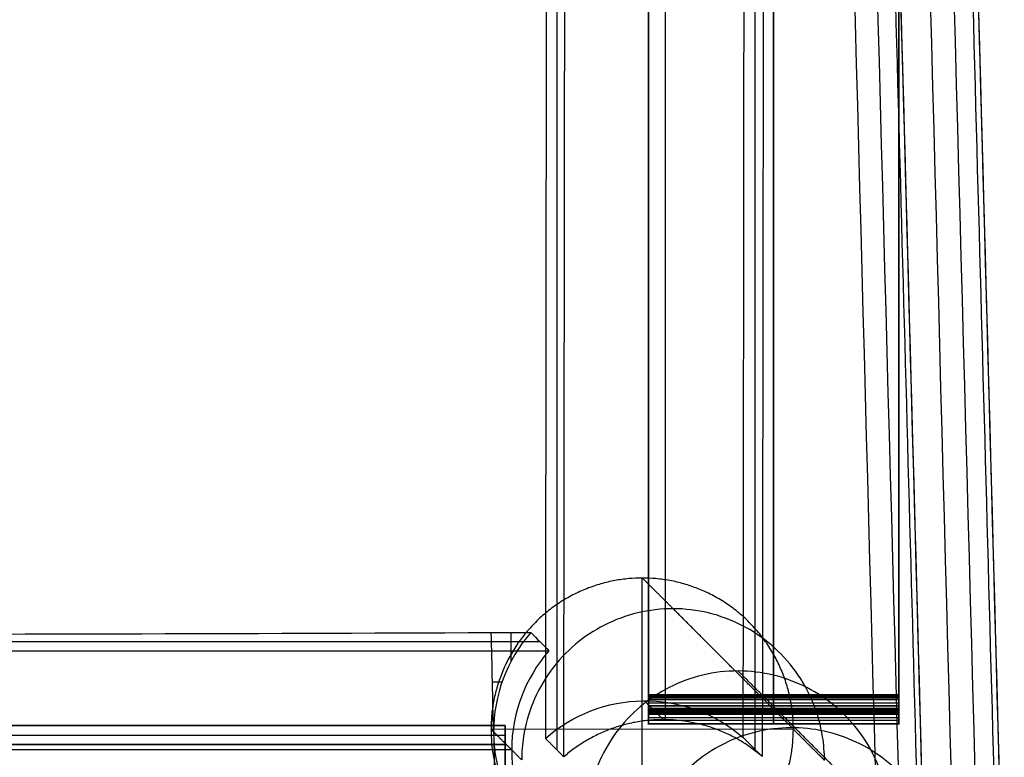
# Model space of a CAD drawing. Header units: millimetres. Extents: x -232 to 229, y -236 to 236.
# Tile 7 of 256: x 105 to 209, y -195 to -117. Entities that reach past the tile are written whole.
import ezdxf

# ---------------------------------------------------------------- set-up
doc = ezdxf.new("R2010")
doc.units = ezdxf.units.MM
doc.header["$MEASUREMENT"] = 0
for name, color, linetype, true_color in [('Footrest', 7, 'Continuous', 0xd78b38), ('Pause counter chair', 7, 'Continuous', 0x8b1c62), ('Seat pad', 6, 'Continuous', 0xff00ff)]:
    doc.layers.add(name, color=color, linetype=linetype, true_color=true_color)

msp = doc.modelspace()

# ---------------------------------------------------------------- linework, layer by layer
at = {"layer": 'Footrest'}
for p, q in [((-159.56, -191.99, 193.17), (156.3, -191.99, 193.17)), ((156.3, -191.99, 216.65), (-159.56, -191.99, 216.65)), ((-159.56, -191.99, 193.17), (156.3, -191.99, 193.17)), ((156.3, -191.99, 216.65), (-159.56, -191.99, 216.65)), ((-159.56, -191.99, 204.91), (156.3, -191.99, 204.91)), ((156.3, -193.99, 204.91), (156.3, -191.99, 204.91)), ((-159.56, -192.99, 193.17), (156.3, -192.99, 193.17)), ((156.3, -193.99, 193.17), (-159.56, -193.99, 193.17)), ((156.3, -193.99, 214.65), (-159.56, -193.99, 214.65)), ((156.3, -193.99, 193.17), (-159.56, -193.99, 193.17)), ((-159.56, -193.99, 203.91), (156.3, -193.99, 203.91)), ((156.3, -193.99, 214.65), (-159.56, -193.99, 214.65))]:
    msp.add_line(p, q, dxfattribs=at)
for points in [[(156.3, -191.99, 193.17), (156.3, -191.99, 204.91), (156.3, -191.99, 216.65)], [(156.3, -191.99, 216.65), (156.3, -206.8, 216.65), (156.3, -221.61, 216.65)], [(156.3, -193.99, 193.17), (156.3, -192.99, 193.17), (156.3, -191.99, 193.17)], [(156.3, -193.99, 193.17), (156.3, -192.99, 193.17), (156.3, -191.99, 193.17)], [(156.3, -191.99, 216.65), (156.3, -206.8, 216.65), (156.3, -221.61, 216.65)], [(156.3, -191.99, 193.17), (156.3, -191.99, 204.91), (156.3, -191.99, 216.65)], [(156.3, -219.61, 214.65), (156.3, -206.8, 214.65), (156.3, -193.99, 214.65)], [(156.3, -193.99, 214.65), (156.3, -193.99, 203.91), (156.3, -193.99, 193.17)], [(156.3, -193.99, 214.65), (156.3, -193.99, 203.91), (156.3, -193.99, 193.17)], [(156.3, -219.61, 214.65), (156.3, -206.8, 214.65), (156.3, -193.99, 214.65)]]:
    msp.add_open_spline(points, degree=2, dxfattribs=at)
at = {"layer": 'Pause counter chair'}
for p, q in [((171.44, -191.41, 263.83), (171.44, 183.03, 263.83)), ((197.93, -191.41, 263.83), (197.93, 183.03, 263.83)), ((161.74, 169.31, 595.89), (161.74, -194.54, 595.89)), ((173.21, 167.51, 562.02), (173.21, -191.36, 574.55)), ((182.7, 167.58, 597.53), (182.7, -194.48, 597.53)), ((170.78, -208.37, 638.86), (170.78, -176.39, 637.74)), ((156.91, -185.19, 629.81), (156.91, -182.15, 629.7)), ((-166.55, -183.11, 602.22), (159.96, -183.11, 602.22)), ((155.95, -187.4, 629.89), (154.94, -187.4, 629.89)), ((171.44, -188.7, 288.63), (197.93, -188.7, 288.63)), ((171.44, -188.7, 288.63), (197.93, -188.7, 288.63)), ((197.93, -188.73, 288.63), (171.44, -188.73, 288.63)), ((197.93, -188.75, 288.63), (171.44, -188.75, 288.63)), ((197.93, -188.75, 288.63), (171.44, -188.75, 288.63)), ((197.93, -188.78, 288.62), (171.44, -188.78, 288.62)), ((171.44, -188.81, 288.6), (197.93, -188.81, 288.6)), ((171.44, -188.81, 288.6), (197.93, -188.81, 288.6)), ((197.93, -188.94, 288.5), (171.44, -188.94, 288.5)), ((197.93, -189.1, 288.34), (171.44, -189.1, 288.34)), ((197.93, -189.26, 288.12), (171.44, -189.26, 288.12)), ((197.93, -189.6, 287.52), (171.44, -189.6, 287.52)), ((171.44, -189.89, 248.26), (197.93, -189.89, 248.26)), ((171.44, -189.89, 248.26), (197.93, -189.89, 248.26)), ((197.93, -189.9, 286.84), (171.44, -189.9, 286.84)), ((197.93, -190.18, 248.52), (171.44, -190.18, 248.52)), ((197.93, -190.24, 248.55), (171.44, -190.24, 248.55)), ((171.44, -190.31, 248.59), (197.93, -190.31, 248.59)), ((171.44, -190.31, 248.59), (197.93, -190.31, 248.59)), ((197.93, -190.33, 285.41), (171.44, -190.33, 285.41)), ((197.93, -190.39, 248.66), (171.44, -190.39, 248.66)), ((171.44, -190.47, 248.75), (197.93, -190.47, 248.75)), ((171.44, -190.47, 248.75), (197.93, -190.47, 248.75)), ((197.93, -190.51, 283.93), (171.44, -190.51, 283.93)), ((197.93, -190.56, 248.86), (171.44, -190.56, 248.86)), ((171.44, -190.64, 248.97), (197.93, -190.64, 248.97)), ((171.44, -190.64, 248.97), (197.93, -190.64, 248.97)), ((197.93, -190.82, 249.27), (171.44, -190.82, 249.27)), ((197.93, -191.15, 249.96), (171.44, -191.15, 249.96)), ((197.93, -191.44, 250.76), (171.44, -191.44, 250.76)), ((186.77, -192.36, 638.86), (154.79, -192.4, 637.74)), ((197.93, -191.79, 252.3), (171.44, -191.79, 252.3)), ((197.93, -191.85, 253.07), (171.44, -191.85, 253.07)), ((197.93, -191.85, 253.86), (171.44, -191.85, 253.86)), ((156.98, -194.56, 575.1), (-163.56, -194.56, 575.1))]:
    msp.add_line(p, q, dxfattribs=at)
for points, degree in [([(171.44, -189.89, 248.26), (171.44, -65.58, 243.85), (171.44, 58.72, 239.44), (171.44, 183.28, 235.19)], 3), ([(171.44, -189.89, 248.26), (171.44, -65.58, 243.85), (171.44, 58.72, 239.44), (171.44, 183.28, 235.19)], 3), ([(184.68, 183.28, 235.19), (184.68, 58.72, 239.44), (184.68, -65.58, 243.85), (184.68, -189.89, 248.26)], 3), ([(197.93, 183.28, 235.19), (197.93, 58.72, 239.44), (197.93, -65.58, 243.85), (197.93, -189.89, 248.26)], 3), ([(197.93, 183.28, 235.19), (197.93, 58.72, 239.44), (197.93, -65.58, 243.85), (197.93, -189.89, 248.26)], 3), ([(171.44, 179.9, 275.63), (171.44, -4.4, 282.13), (171.44, -188.7, 288.63)], 2), ([(171.44, 179.9, 275.63), (171.44, -4.4, 282.13), (171.44, -188.7, 288.63)], 2), ([(184.68, -188.7, 288.63), (184.68, -4.4, 282.13), (184.68, 179.9, 275.63)], 2), ([(197.93, -188.7, 288.63), (197.93, -4.4, 282.13), (197.93, 179.9, 275.63)], 2), ([(197.93, -188.7, 288.63), (197.93, -4.4, 282.13), (197.93, 179.9, 275.63)], 2), ([(162.49, -195.29, 574.32), (162.72, -11.49, 567.9), (162.94, 172.32, 561.49)], 2), ([(162.49, -195.29, 574.32), (162.72, -11.49, 567.9), (162.94, 172.32, 561.49)], 2), ([(183.93, 170.66, 562.28), (183.71, -12.3, 568.66), (183.48, -195.27, 575.05)], 2), ([(183.93, 170.66, 562.28), (183.71, -12.3, 568.66), (183.48, -195.27, 575.05)], 2), ([(209.05, -214.95, 648.7), (206.42, -117.93, 645.31), (203.79, -20.92, 641.92), (201.16, 76.09, 638.53)], 3), ([(209.08, -216.08, 648.73), (206.44, -118.69, 645.33), (203.8, -21.3, 641.94), (201.16, 76.09, 638.53)], 3), ([(174.05, -179.63, 544.75), (172.42, -178.01, 591.25), (170.8, -176.39, 637.74)], 2), ([(186.62, -192.21, 184.79), (180.33, -185.92, 364.77), (174.05, -179.63, 544.75)], 2), ([(155.06, -192.64, 630.07), (154.98, -189.15, 629.95), (154.9, -185.65, 629.83), (154.82, -182.15, 629.7)], 3), ([(154.82, -182.15, 629.7), (156.91, -182.15, 629.7), (159, -182.15, 629.7)], 2), ([(155.06, -192.64, 630.07), (154.98, -189.15, 629.95), (154.9, -185.65, 629.83), (154.82, -182.15, 629.7)], 3), ([(154.82, -182.15, 629.7), (156.91, -182.15, 629.7), (159, -182.15, 629.7)], 2), ([(159, -182.15, 629.7), (156.46, -185.06, 629.81), (155.06, -188.78, 629.94), (155.06, -192.64, 630.07)], 3), ([(159, -182.15, 629.7), (156.46, -185.06, 629.81), (155.06, -188.78, 629.94), (155.06, -192.64, 630.07)], 3), ([(159, -182.15, 629.7), (159.64, -182.79, 611.38), (160.28, -183.43, 593.06), (160.92, -184.07, 574.74)], 3), ([(159, -182.15, 629.7), (159.64, -182.79, 611.38), (160.28, -183.43, 593.06), (160.92, -184.07, 574.74)], 3), ([(-167.51, -184.07, 574.74), (-3.29, -184.07, 574.74), (160.92, -184.07, 574.74)], 2), ([(-167.51, -184.07, 574.74), (-3.29, -184.07, 574.74), (160.92, -184.07, 574.74)], 2), ([(193.49, -198.79, -3.7), (187.21, -192.5, 176.28), (180.92, -186.21, 356.27)], 2), ([(173.01, -191.36, 574.55), (172.01, -190.36, 602.96), (171.02, -189.37, 631.37)], 2), ([(171.44, -188.7, 288.63), (171.44, -188.72, 288.63), (171.44, -188.74, 288.63), (171.44, -188.75, 288.63)], 3), ([(171.44, -188.7, 288.63), (171.44, -188.72, 288.63), (171.44, -188.74, 288.63), (171.44, -188.75, 288.63)], 3), ([(171.44, -188.75, 288.63), (171.44, -188.77, 288.62), (171.44, -188.79, 288.61), (171.44, -188.81, 288.6)], 3), ([(171.44, -188.75, 288.63), (171.44, -188.77, 288.62), (171.44, -188.79, 288.61), (171.44, -188.81, 288.6)], 3), ([(184.68, -188.75, 288.63), (184.68, -188.74, 288.63), (184.68, -188.72, 288.63), (184.68, -188.7, 288.63)], 3), ([(184.68, -188.81, 288.6), (184.68, -188.79, 288.61), (184.68, -188.77, 288.62), (184.68, -188.75, 288.63)], 3), ([(197.93, -188.75, 288.63), (197.93, -188.74, 288.63), (197.93, -188.72, 288.63), (197.93, -188.7, 288.63)], 3), ([(197.93, -188.75, 288.63), (197.93, -188.74, 288.63), (197.93, -188.72, 288.63), (197.93, -188.7, 288.63)], 3), ([(197.93, -188.81, 288.6), (197.93, -188.79, 288.61), (197.93, -188.77, 288.62), (197.93, -188.75, 288.63)], 3), ([(197.93, -188.81, 288.6), (197.93, -188.79, 288.61), (197.93, -188.77, 288.62), (197.93, -188.75, 288.63)], 3), ([(171.44, -190.47, 248.75), (171.44, -190.42, 248.69), (171.44, -190.37, 248.64), (171.44, -190.31, 248.59)], 3), ([(171.44, -190.47, 248.75), (171.44, -190.42, 248.69), (171.44, -190.37, 248.64), (171.44, -190.31, 248.59)], 3), ([(171.44, -190.64, 248.97), (171.44, -190.58, 248.9), (171.44, -190.53, 248.82), (171.44, -190.47, 248.75)], 3), ([(171.44, -190.64, 248.97), (171.44, -190.58, 248.9), (171.44, -190.53, 248.82), (171.44, -190.47, 248.75)], 3), ([(184.68, -190.31, 248.59), (184.68, -190.37, 248.64), (184.68, -190.42, 248.69), (184.68, -190.47, 248.75)], 3), ([(184.68, -190.47, 248.75), (184.68, -190.53, 248.82), (184.68, -190.58, 248.9), (184.68, -190.64, 248.97)], 3), ([(197.93, -190.31, 248.59), (197.93, -190.37, 248.64), (197.93, -190.42, 248.69), (197.93, -190.47, 248.75)], 3), ([(197.93, -190.31, 248.59), (197.93, -190.37, 248.64), (197.93, -190.42, 248.69), (197.93, -190.47, 248.75)], 3), ([(197.93, -190.47, 248.75), (197.93, -190.53, 248.82), (197.93, -190.58, 248.9), (197.93, -190.64, 248.97)], 3), ([(197.93, -190.47, 248.75), (197.93, -190.53, 248.82), (197.93, -190.58, 248.9), (197.93, -190.64, 248.97)], 3), ([(158.04, -195.62, 544.75), (156.41, -194, 591.25), (154.79, -192.38, 637.74)], 2), ([(158.04, -195.62, 544.75), (156.41, -194, 591.25), (154.79, -192.38, 637.74)], 2), ([(155.06, -192.64, 630.07), (155.06, -192.9, 630.08), (155.07, -193.16, 630.09), (155.08, -193.41, 630.1)], 3), ([(155.06, -192.64, 630.07), (155.06, -192.9, 630.08), (155.07, -193.16, 630.09), (155.08, -193.41, 630.1)], 3), ([(156.98, -194.56, 575.11), (156.02, -193.6, 602.59), (155.06, -192.64, 630.07)], 2), ([(186.77, -192.38, 638.86), (188.41, -194.02, 591.81), (190.06, -195.66, 544.75)], 2), ([(186.77, -192.38, 638.86), (188.41, -194.02, 591.81), (190.06, -195.66, 544.75)], 2), ([(155.08, -193.41, 630.1), (155.15, -196.65, 630.21), (155.23, -199.9, 630.32), (155.3, -203.14, 630.44)], 3), ([(155.08, -193.41, 630.1), (155.15, -196.65, 630.21), (155.23, -199.9, 630.32), (155.3, -203.14, 630.44)], 3), ([(155.08, -193.41, 630.1), (155.24, -196.99, 630.22), (156.61, -200.42, 630.34), (158.97, -203.14, 630.44)], 3), ([(155.08, -193.41, 630.1), (155.24, -196.99, 630.22), (156.61, -200.42, 630.34), (158.97, -203.14, 630.44)], 3), ([(160.54, -193.34, 630.28), (161.52, -194.31, 602.3), (162.49, -195.29, 574.32)], 2), ([(160.54, -193.34, 630.28), (161.52, -194.31, 602.3), (162.49, -195.29, 574.32)], 2), ([(181.47, -193.25, 632.78), (182.47, -194.26, 603.91), (183.48, -195.27, 575.05)], 2), ([(181.47, -193.25, 632.78), (182.47, -194.26, 603.91), (183.48, -195.27, 575.05)], 2)]:
    msp.add_open_spline(points, degree=degree, dxfattribs=at)
for points, knots in [([(160.95, 167.32, 618.62), (160.94, 158.79, 618.88), (160.93, 150.26, 619.15), (160.92, 141.73, 619.42), (160.85, 77.62, 621.43), (160.78, 13.5, 623.52), (160.7, -50.61, 625.62), (160.65, -98.18, 627.18), (160.59, -145.76, 628.75), (160.54, -193.34, 630.28)], [-400.532362, -400.532362, -400.532362, -400.532362, -374.937057, -374.937057, -374.937057, -182.494742, -182.494742, -182.494742, -39.692393, -39.692393, -39.692393, -39.692393]), ([(160.95, 167.32, 618.62), (160.94, 158.79, 618.88), (160.93, 150.26, 619.15), (160.92, 141.73, 619.42), (160.85, 77.62, 621.43), (160.78, 13.5, 623.52), (160.7, -50.61, 625.62), (160.65, -98.18, 627.18), (160.59, -145.76, 628.75), (160.54, -193.34, 630.28)], [-400.532362, -400.532362, -400.532362, -400.532362, -374.937057, -374.937057, -374.937057, -182.494742, -182.494742, -182.494742, -39.692393, -39.692393, -39.692393, -39.692393]), ([(181.47, -193.25, 632.78), (181.52, -147.12, 631.31), (181.57, -100.98, 629.84), (181.62, -54.84, 628.37), (181.69, 7.76, 626.37), (181.76, 70.36, 624.39), (181.83, 132.97, 622.45), (181.84, 143.81, 622.12), (181.85, 154.64, 621.78), (181.86, 165.48, 621.45)], [-441.271475, -441.271475, -441.271475, -441.271475, -302.791873, -302.791873, -302.791873, -114.887914, -114.887914, -114.887914, -82.358902, -82.358902, -82.358902, -82.358902]), ([(181.47, -193.25, 632.78), (181.52, -147.12, 631.31), (181.57, -100.98, 629.84), (181.62, -54.84, 628.37), (181.69, 7.76, 626.37), (181.76, 70.36, 624.39), (181.83, 132.97, 622.45), (181.84, 143.81, 622.12), (181.85, 154.64, 621.78), (181.86, 165.48, 621.45)], [-441.271475, -441.271475, -441.271475, -441.271475, -302.791873, -302.791873, -302.791873, -114.887914, -114.887914, -114.887914, -82.358902, -82.358902, -82.358902, -82.358902]), ([(208.65, -221.07, 652.86), (207.38, -174.17, 651.22), (204.68, -75.1, 647.76), (201.97, 23.98, 644.3), (200.56, 76.21, 642.47)], [-325.573263, -325.573263, -325.573263, -325.573263, -184.697214, -27.815421, -27.815421, -27.815421, -27.815421]), ([(208.65, -221.07, 652.86), (207.38, -174.17, 651.22), (204.68, -75.1, 647.76), (201.97, 23.98, 644.3), (200.56, 76.21, 642.47)], [-325.573263, -325.573263, -325.573263, -325.573263, -184.697214, -27.815421, -27.815421, -27.815421, -27.815421]), ([(196.1, 75.72, 631.7), (196.1, 75.72, 631.7), (196.1, 75.71, 631.7), (196.1, 75.71, 631.7), (198.73, -21.35, 635.1), (201.32, -118.41, 638.52), (203.94, -215.46, 641.91)], [-321.587073, -321.587073, -321.587073, -321.587073, -321.585142, -321.585142, -321.585142, -30.124053, -30.124053, -30.124053, -30.124053]), ([(206.5, -215.2, 645.3), (203.87, -118.17, 641.91), (201.26, -21.13, 638.51), (198.63, 75.9, 635.12), (198.63, 75.9, 635.12), (198.63, 75.9, 635.12), (198.63, 75.9, 635.12)], [30.194616, 30.194616, 30.194616, 30.194616, 321.585152, 321.585152, 321.585152, 321.586118, 321.586118, 321.586118, 321.586118]), ([(190.06, -195.66, 544.75), (190.06, -194.83, 544.75), (189.99, -193.99, 544.75), (189.67, -191.95, 544.75), (189.34, -190.77, 544.75), (188.39, -188.43, 544.75), (187.76, -187.3, 544.75), (185.51, -184.2, 544.75), (183.57, -182.54, 544.75), (179.07, -180.24, 544.75), (176.58, -179.64, 544.75), (174.05, -179.63, 544.75), (171.52, -179.63, 544.75), (169.03, -180.23, 544.75), (165.69, -181.93, 544.75), (164.66, -182.6, 544.75), (162.74, -184.22, 544.75), (161.85, -185.18, 544.75), (160.33, -187.27, 544.75), (159.7, -188.4, 544.75), (158.75, -190.74, 544.75), (158.42, -191.92, 544.75), (158.1, -193.95, 544.75), (158.04, -194.79, 544.75), (158.04, -195.62, 544.75)], [5.053449, 5.053449, 5.053449, 5.053449, 7.577515, 7.577515, 11.259415, 11.259415, 15.154777, 15.154777, 22.760709, 22.760709, 30.36684, 30.36684, 30.36684, 37.958958, 37.958958, 41.63628, 41.63628, 45.527665, 45.527665, 49.418647, 49.418647, 53.095891, 53.095891, 55.611467, 55.611467, 55.611467, 55.611467]), ([(190.06, -195.66, 544.75), (190.06, -194.83, 544.75), (189.99, -193.99, 544.75), (189.67, -191.95, 544.75), (189.34, -190.77, 544.75), (188.39, -188.43, 544.75), (187.76, -187.3, 544.75), (185.51, -184.2, 544.75), (183.57, -182.54, 544.75), (179.07, -180.24, 544.75), (176.58, -179.64, 544.75), (174.05, -179.63, 544.75), (171.52, -179.63, 544.75), (169.03, -180.23, 544.75), (165.69, -181.93, 544.75), (164.66, -182.6, 544.75), (162.74, -184.22, 544.75), (161.85, -185.18, 544.75), (160.33, -187.27, 544.75), (159.7, -188.4, 544.75), (158.75, -190.74, 544.75), (158.42, -191.92, 544.75), (158.1, -193.95, 544.75), (158.04, -194.79, 544.75), (158.04, -195.62, 544.75)], [5.053449, 5.053449, 5.053449, 5.053449, 7.577515, 7.577515, 11.259415, 11.259415, 15.154777, 15.154777, 22.760709, 22.760709, 30.36684, 30.36684, 30.36684, 37.958958, 37.958958, 41.63628, 41.63628, 45.527665, 45.527665, 49.418647, 49.418647, 53.095891, 53.095891, 55.611467, 55.611467, 55.611467, 55.611467]), ([(-161.41, -182.15, 629.7), (-135.15, -182.25, 626.87), (-108.84, -182.32, 624.73), (-56.09, -182.42, 621.88), (-29.7, -182.45, 621.17), (-3.29, -182.45, 621.17), (23.12, -182.45, 621.17), (49.51, -182.42, 621.88), (102.25, -182.32, 624.73), (128.57, -182.25, 626.87), (154.82, -182.15, 629.7)], [0, 0, 0, 0, 79.220874, 79.220874, 158.442991, 158.442991, 158.442991, 237.665109, 237.665109, 316.885964, 316.885964, 316.885964, 316.885964]), ([(-161.41, -182.15, 629.7), (-135.15, -182.25, 626.87), (-108.84, -182.32, 624.73), (-56.09, -182.42, 621.88), (-29.7, -182.45, 621.17), (-3.29, -182.45, 621.17), (23.12, -182.45, 621.17), (49.51, -182.42, 621.88), (102.25, -182.32, 624.73), (128.57, -182.25, 626.87), (154.82, -182.15, 629.7)], [0, 0, 0, 0, 79.220874, 79.220874, 158.442991, 158.442991, 158.442991, 237.665109, 237.665109, 316.885964, 316.885964, 316.885964, 316.885964]), ([(160.92, -184.07, 574.74), (158.38, -186.98, 574.84), (156.98, -190.7, 574.97), (156.98, -194.56, 575.1), (156.97, -198.42, 575.24), (158.36, -202.14, 575.37), (160.89, -205.06, 575.47)], [0, 0, 0, 0, 11.709324, 11.709324, 11.709324, 23.401756, 23.401756, 23.401756, 23.401756]), ([(160.92, -184.07, 574.74), (158.38, -186.98, 574.84), (156.98, -190.7, 574.97), (156.98, -194.56, 575.1), (156.97, -198.42, 575.24), (158.36, -202.14, 575.37), (160.89, -205.06, 575.47)], [0, 0, 0, 0, 11.709324, 11.709324, 11.709324, 23.401756, 23.401756, 23.401756, 23.401756]), ([(196.93, -202.24, 356.27), (196.93, -201.4, 356.27), (196.87, -200.57, 356.27), (196.54, -198.53, 356.27), (196.21, -197.34, 356.27), (195.27, -195.01, 356.27), (194.63, -193.87, 356.27), (192.39, -190.78, 356.27), (190.44, -189.12, 356.27), (185.94, -186.82, 356.27), (183.45, -186.21, 356.27), (180.92, -186.21, 356.27), (178.39, -186.21, 356.27), (175.9, -186.8, 356.27), (172.56, -188.5, 356.27), (171.54, -189.18, 356.27), (169.61, -190.8, 356.27), (168.73, -191.75, 356.27), (167.21, -193.85, 356.27), (166.57, -194.98, 356.27), (165.63, -197.31, 356.27), (165.3, -198.5, 356.27), (164.98, -200.53, 356.27), (164.91, -201.37, 356.27), (164.91, -202.2, 356.27)], [5.053449, 5.053449, 5.053449, 5.053449, 7.577515, 7.577515, 11.259415, 11.259415, 15.154777, 15.154777, 22.760709, 22.760709, 30.36684, 30.36684, 30.36684, 37.958958, 37.958958, 41.63628, 41.63628, 45.527665, 45.527665, 49.418647, 49.418647, 53.095891, 53.095891, 55.611467, 55.611467, 55.611467, 55.611467]), ([(160.54, -193.34, 630.28), (163.41, -190.83, 630.52), (167.07, -189.42, 630.9), (174.67, -189.32, 631.8), (178.46, -190.64, 632.31), (181.47, -193.25, 632.78)], [-37.423603, -37.423603, -37.423603, -37.423603, -25.654239, -25.654239, -13.861882, -13.861882, -13.861882, -13.861882]), ([(160.54, -193.34, 630.28), (163.41, -190.83, 630.52), (167.07, -189.42, 630.9), (174.67, -189.32, 631.8), (178.46, -190.64, 632.31), (181.47, -193.25, 632.78)], [-37.423603, -37.423603, -37.423603, -37.423603, -25.654239, -25.654239, -13.861882, -13.861882, -13.861882, -13.861882]), ([(171.44, -188.81, 288.6), (171.44, -188.86, 288.58), (171.44, -188.9, 288.54), (171.44, -188.94, 288.5), (171.44, -189, 288.45), (171.44, -189.05, 288.4), (171.44, -189.1, 288.34), (171.44, -189.16, 288.27), (171.44, -189.21, 288.19), (171.44, -189.26, 288.12), (171.44, -189.39, 287.93), (171.44, -189.5, 287.73), (171.44, -189.6, 287.52), (171.44, -189.72, 287.3), (171.44, -189.81, 287.07), (171.44, -189.9, 286.84), (171.44, -190.08, 286.38), (171.44, -190.22, 285.89), (171.44, -190.33, 285.41), (171.44, -190.43, 284.92), (171.44, -190.49, 284.43), (171.44, -190.51, 283.93), (171.44, -190.95, 273.91), (171.44, -191.4, 263.89), (171.44, -191.85, 253.86), (171.44, -191.87, 253.6), (171.44, -191.87, 253.34), (171.44, -191.85, 253.07), (171.44, -191.84, 252.81), (171.44, -191.82, 252.56), (171.44, -191.79, 252.3), (171.44, -191.71, 251.78), (171.44, -191.6, 251.26), (171.44, -191.44, 250.76), (171.44, -191.36, 250.49), (171.44, -191.26, 250.22), (171.44, -191.15, 249.96), (171.44, -191.05, 249.73), (171.44, -190.94, 249.49), (171.44, -190.82, 249.27), (171.44, -190.76, 249.17), (171.44, -190.7, 249.07), (171.44, -190.64, 248.97)], [43.00006, 43.00006, 43.00006, 43.00006, 44.00008, 44.00008, 44.00008, 45.0001, 45.0001, 45.0001, 46.00012, 46.00012, 46.00012, 47.00014, 47.00014, 47.00014, 48.00016, 48.00016, 48.00016, 49.00018, 49.00018, 49.00018, 50, 50, 50, 51, 51, 51, 52, 52, 52, 53, 53, 53, 54, 54, 54, 55, 55, 55, 56, 56, 56, 57, 57, 57, 57]), ([(171.44, -188.81, 288.6), (171.44, -188.86, 288.58), (171.44, -188.9, 288.54), (171.44, -188.94, 288.5), (171.44, -189, 288.45), (171.44, -189.05, 288.4), (171.44, -189.1, 288.34), (171.44, -189.16, 288.27), (171.44, -189.21, 288.19), (171.44, -189.26, 288.12), (171.44, -189.39, 287.93), (171.44, -189.5, 287.73), (171.44, -189.6, 287.52), (171.44, -189.72, 287.3), (171.44, -189.81, 287.07), (171.44, -189.9, 286.84), (171.44, -190.08, 286.38), (171.44, -190.22, 285.89), (171.44, -190.33, 285.41), (171.44, -190.43, 284.92), (171.44, -190.49, 284.43), (171.44, -190.51, 283.93), (171.44, -190.95, 273.91), (171.44, -191.4, 263.89), (171.44, -191.85, 253.86), (171.44, -191.87, 253.6), (171.44, -191.87, 253.34), (171.44, -191.85, 253.07), (171.44, -191.84, 252.81), (171.44, -191.82, 252.56), (171.44, -191.79, 252.3), (171.44, -191.71, 251.78), (171.44, -191.6, 251.26), (171.44, -191.44, 250.76), (171.44, -191.36, 250.49), (171.44, -191.26, 250.22), (171.44, -191.15, 249.96), (171.44, -191.05, 249.73), (171.44, -190.94, 249.49), (171.44, -190.82, 249.27), (171.44, -190.76, 249.17), (171.44, -190.7, 249.07), (171.44, -190.64, 248.97)], [43.00006, 43.00006, 43.00006, 43.00006, 44.00008, 44.00008, 44.00008, 45.0001, 45.0001, 45.0001, 46.00012, 46.00012, 46.00012, 47.00014, 47.00014, 47.00014, 48.00016, 48.00016, 48.00016, 49.00018, 49.00018, 49.00018, 50, 50, 50, 51, 51, 51, 52, 52, 52, 53, 53, 53, 54, 54, 54, 55, 55, 55, 56, 56, 56, 57, 57, 57, 57]), ([(184.68, -190.64, 248.97), (184.68, -190.7, 249.07), (184.68, -190.76, 249.17), (184.68, -190.82, 249.27), (184.68, -190.94, 249.49), (184.68, -191.05, 249.73), (184.68, -191.15, 249.96), (184.68, -191.26, 250.22), (184.68, -191.36, 250.49), (184.68, -191.44, 250.76), (184.68, -191.6, 251.26), (184.68, -191.71, 251.78), (184.68, -191.79, 252.3), (184.68, -191.82, 252.56), (184.68, -191.84, 252.81), (184.68, -191.85, 253.07), (184.68, -191.87, 253.34), (184.68, -191.87, 253.6), (184.68, -191.85, 253.86), (184.68, -191.4, 263.89), (184.68, -190.95, 273.91), (184.68, -190.51, 283.93), (184.68, -190.49, 284.43), (184.68, -190.43, 284.92), (184.68, -190.33, 285.41), (184.68, -190.22, 285.89), (184.68, -190.08, 286.38), (184.68, -189.9, 286.84), (184.68, -189.81, 287.07), (184.68, -189.72, 287.3), (184.68, -189.6, 287.52), (184.68, -189.5, 287.73), (184.68, -189.39, 287.93), (184.68, -189.26, 288.12), (184.68, -189.21, 288.19), (184.68, -189.16, 288.27), (184.68, -189.1, 288.34), (184.68, -189.05, 288.4), (184.68, -189, 288.45), (184.68, -188.94, 288.5), (184.68, -188.9, 288.54), (184.68, -188.86, 288.58), (184.68, -188.81, 288.6)], [-57, -57, -57, -57, -56, -56, -56, -55, -55, -55, -54, -54, -54, -53, -53, -53, -52, -52, -52, -51, -51, -51, -50, -50, -50, -49.00018, -49.00018, -49.00018, -48.00016, -48.00016, -48.00016, -47.00014, -47.00014, -47.00014, -46.00012, -46.00012, -46.00012, -45.0001, -45.0001, -45.0001, -44.00008, -44.00008, -44.00008, -43.00006, -43.00006, -43.00006, -43.00006]), ([(197.93, -190.64, 248.97), (197.93, -190.7, 249.07), (197.93, -190.76, 249.17), (197.93, -190.82, 249.27), (197.93, -190.94, 249.49), (197.93, -191.05, 249.73), (197.93, -191.15, 249.96), (197.93, -191.26, 250.22), (197.93, -191.36, 250.49), (197.93, -191.44, 250.76), (197.93, -191.6, 251.26), (197.93, -191.71, 251.78), (197.93, -191.79, 252.3), (197.93, -191.82, 252.56), (197.93, -191.84, 252.81), (197.93, -191.85, 253.07), (197.93, -191.87, 253.34), (197.93, -191.87, 253.6), (197.93, -191.85, 253.86), (197.93, -191.4, 263.89), (197.93, -190.95, 273.91), (197.93, -190.51, 283.93), (197.93, -190.49, 284.43), (197.93, -190.43, 284.92), (197.93, -190.33, 285.41), (197.93, -190.22, 285.89), (197.93, -190.08, 286.38), (197.93, -189.9, 286.84), (197.93, -189.81, 287.07), (197.93, -189.72, 287.3), (197.93, -189.6, 287.52), (197.93, -189.5, 287.73), (197.93, -189.39, 287.93), (197.93, -189.26, 288.12), (197.93, -189.21, 288.19), (197.93, -189.16, 288.27), (197.93, -189.1, 288.34), (197.93, -189.05, 288.4), (197.93, -189, 288.45), (197.93, -188.94, 288.5), (197.93, -188.9, 288.54), (197.93, -188.86, 288.58), (197.93, -188.81, 288.6)], [-57, -57, -57, -57, -56, -56, -56, -55, -55, -55, -54, -54, -54, -53, -53, -53, -52, -52, -52, -51, -51, -51, -50, -50, -50, -49.00018, -49.00018, -49.00018, -48.00016, -48.00016, -48.00016, -47.00014, -47.00014, -47.00014, -46.00012, -46.00012, -46.00012, -45.0001, -45.0001, -45.0001, -44.00008, -44.00008, -44.00008, -43.00006, -43.00006, -43.00006, -43.00006]), ([(197.93, -190.64, 248.97), (197.93, -190.7, 249.07), (197.93, -190.76, 249.17), (197.93, -190.82, 249.27), (197.93, -190.94, 249.49), (197.93, -191.05, 249.73), (197.93, -191.15, 249.96), (197.93, -191.26, 250.22), (197.93, -191.36, 250.49), (197.93, -191.44, 250.76), (197.93, -191.6, 251.26), (197.93, -191.71, 251.78), (197.93, -191.79, 252.3), (197.93, -191.82, 252.56), (197.93, -191.84, 252.81), (197.93, -191.85, 253.07), (197.93, -191.87, 253.34), (197.93, -191.87, 253.6), (197.93, -191.85, 253.86), (197.93, -191.4, 263.89), (197.93, -190.95, 273.91), (197.93, -190.51, 283.93), (197.93, -190.49, 284.43), (197.93, -190.43, 284.92), (197.93, -190.33, 285.41), (197.93, -190.22, 285.89), (197.93, -190.08, 286.38), (197.93, -189.9, 286.84), (197.93, -189.81, 287.07), (197.93, -189.72, 287.3), (197.93, -189.6, 287.52), (197.93, -189.5, 287.73), (197.93, -189.39, 287.93), (197.93, -189.26, 288.12), (197.93, -189.21, 288.19), (197.93, -189.16, 288.27), (197.93, -189.1, 288.34), (197.93, -189.05, 288.4), (197.93, -189, 288.45), (197.93, -188.94, 288.5), (197.93, -188.9, 288.54), (197.93, -188.86, 288.58), (197.93, -188.81, 288.6)], [-57, -57, -57, -57, -56, -56, -56, -55, -55, -55, -54, -54, -54, -53, -53, -53, -52, -52, -52, -51, -51, -51, -50, -50, -50, -49.00018, -49.00018, -49.00018, -48.00016, -48.00016, -48.00016, -47.00014, -47.00014, -47.00014, -46.00012, -46.00012, -46.00012, -45.0001, -45.0001, -45.0001, -44.00008, -44.00008, -44.00008, -43.00006, -43.00006, -43.00006, -43.00006]), ([(171.44, -190.31, 248.59), (171.44, -190.29, 248.57), (171.44, -190.27, 248.56), (171.44, -190.24, 248.55), (171.44, -190.22, 248.53), (171.44, -190.2, 248.52), (171.44, -190.18, 248.52), (171.44, -190.12, 248.5), (171.44, -189.88, 248.45), (171.44, -189.89, 248.26)], [59, 59, 59, 59, 60, 60, 60, 61, 61, 61, 62, 62, 62, 62]), ([(171.44, -190.31, 248.59), (171.44, -190.29, 248.57), (171.44, -190.27, 248.56), (171.44, -190.24, 248.55), (171.44, -190.22, 248.53), (171.44, -190.2, 248.52), (171.44, -190.18, 248.52), (171.44, -190.12, 248.5), (171.44, -189.88, 248.45), (171.44, -189.89, 248.26)], [59, 59, 59, 59, 60, 60, 60, 61, 61, 61, 62, 62, 62, 62]), ([(184.68, -189.89, 248.26), (184.68, -189.88, 248.45), (184.68, -190.12, 248.5), (184.68, -190.18, 248.52), (184.68, -190.2, 248.52), (184.68, -190.22, 248.53), (184.68, -190.24, 248.55), (184.68, -190.27, 248.56), (184.68, -190.29, 248.57), (184.68, -190.31, 248.59)], [-62, -62, -62, -62, -61, -61, -61, -60, -60, -60, -59, -59, -59, -59]), ([(197.93, -189.89, 248.26), (197.93, -189.88, 248.45), (197.93, -190.12, 248.5), (197.93, -190.18, 248.52), (197.93, -190.2, 248.52), (197.93, -190.22, 248.53), (197.93, -190.24, 248.55), (197.93, -190.27, 248.56), (197.93, -190.29, 248.57), (197.93, -190.31, 248.59)], [-62, -62, -62, -62, -61, -61, -61, -60, -60, -60, -59, -59, -59, -59]), ([(197.93, -189.89, 248.26), (197.93, -189.88, 248.45), (197.93, -190.12, 248.5), (197.93, -190.18, 248.52), (197.93, -190.2, 248.52), (197.93, -190.22, 248.53), (197.93, -190.24, 248.55), (197.93, -190.27, 248.56), (197.93, -190.29, 248.57), (197.93, -190.31, 248.59)], [-62, -62, -62, -62, -61, -61, -61, -60, -60, -60, -59, -59, -59, -59]), ([(202.62, -208.24, 184.92), (202.62, -206.25, 184.92), (202.03, -203.12, 184.9), (200.06, -199.33, 184.87), (197.09, -195.72, 184.85), (191.92, -192.55, 184.81), (184.94, -191.82, 184.78), (178.62, -193.88, 184.76), (173.92, -197.85, 184.75), (171.18, -202.92, 184.76), (170.61, -206.52, 184.78), (170.61, -208.2, 184.79)], [0.072323, 0.072323, 0.072323, 0.072323, 5.300325, 8.269306, 11.238288, 17.514215, 23.790143, 29.208355, 34.626567, 39.667541, 44.081429, 44.081429, 44.081429, 44.081429])]:
    msp.add_open_spline(points, degree=3, knots=knots, dxfattribs=at)
for points, weights, knots in [([(186.77, -192.38, 638.86), (186.79, -176.39, 638.3), (170.8, -176.39, 637.74), (154.81, -176.39, 637.18), (154.79, -192.38, 637.74)], [1, 0.707106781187, 1, 0.707106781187, 1], [-100.530965, -100.530965, -100.530965, -75.398224, -75.398224, -50.265482, -50.265482, -50.265482]), ([(186.77, -192.38, 638.86), (186.79, -176.39, 638.3), (170.8, -176.39, 637.74), (154.81, -176.39, 637.18), (154.79, -192.38, 637.74)], [1, 0.707106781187, 1, 0.707106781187, 1], [-100.530965, -100.530965, -100.530965, -75.398224, -75.398224, -50.265482, -50.265482, -50.265482]), ([(183.48, -195.27, 575.05), (178.98, -191.36, 574.76), (173.01, -191.36, 574.55), (167.02, -191.36, 574.34), (162.49, -195.29, 574.32)], [1, 0.936813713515, 1, 0.936441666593, 0.999999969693], [-86.892892, -86.892892, -86.892892, -75.398222, -75.398222, -63.871296, -63.871296, -63.871296]), ([(183.48, -195.27, 575.05), (178.98, -191.36, 574.76), (173.01, -191.36, 574.55), (167.02, -191.36, 574.34), (162.49, -195.29, 574.32)], [1, 0.936813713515, 1, 0.936441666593, 0.999999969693], [-86.892892, -86.892892, -86.892892, -75.398222, -75.398222, -63.871296, -63.871296, -63.871296]), ([(154.79, -192.38, 637.74), (154.77, -208.37, 638.3), (170.76, -208.37, 638.86), (186.75, -208.37, 639.41), (186.77, -192.38, 638.86)], [1, 0.707106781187, 1, 0.707106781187, 1], [-50.265482, -50.265482, -50.265482, -25.132741, -25.132741, 0, 0, 0]), ([(154.79, -192.38, 637.74), (154.77, -208.37, 638.3), (170.76, -208.37, 638.86), (186.75, -208.37, 639.41), (186.77, -192.38, 638.86)], [1, 0.707106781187, 1, 0.707106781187, 1], [-50.265482, -50.265482, -50.265482, -25.132741, -25.132741, 0, 0, 0])]:
    msp.add_rational_spline(points, weights, degree=2, knots=knots, dxfattribs=at)
at = {"layer": 'Seat pad'}
for points, knots in [([(200.31, -215, 656.56), (199.08, -169.88, 654.99), (196.48, -74.55, 651.66), (193.88, 20.77, 648.33), (192.52, 71.02, 646.57)], [-325.573263, -325.573263, -325.573263, -325.573263, -184.697214, -27.815421, -27.815421, -27.815421, -27.815421]), ([(200.31, -215, 656.56), (199.08, -169.88, 654.99), (196.48, -74.55, 651.66), (193.88, 20.77, 648.33), (192.52, 71.02, 646.57)], [-325.573263, -325.573263, -325.573263, -325.573263, -184.697214, -27.815421, -27.815421, -27.815421, -27.815421]), ([(188.23, 70.55, 636.21), (188.23, 70.55, 636.21), (188.23, 70.55, 636.21), (188.23, 70.55, 636.21), (190.76, -22.84, 639.48), (193.26, -116.22, 642.76), (195.78, -209.6, 646.03)], [-321.587073, -321.587073, -321.587073, -321.587073, -321.585142, -321.585142, -321.585142, -30.124053, -30.124053, -30.124053, -30.124053]), ([(198.23, -209.35, 649.3), (195.71, -115.99, 646.03), (193.19, -22.63, 642.76), (190.67, 70.73, 639.5), (190.67, 70.73, 639.5), (190.67, 70.73, 639.5), (190.67, 70.73, 639.5)], [30.194616, 30.194616, 30.194616, 30.194616, 321.585152, 321.585152, 321.585152, 321.586118, 321.586118, 321.586118, 321.586118])]:
    msp.add_open_spline(points, degree=3, knots=knots, dxfattribs=at)
for points in [[(200.72, -210.2, 652.6), (198.18, -116.5, 649.32), (195.64, -22.79, 646.06), (193.1, 70.91, 642.78)], [(200.69, -209.1, 652.56), (198.16, -115.77, 649.3), (195.63, -22.43, 646.04), (193.1, 70.91, 642.78)]]:
    msp.add_open_spline(points, degree=3, dxfattribs=at)

doc.saveas('drawing.dxf')
